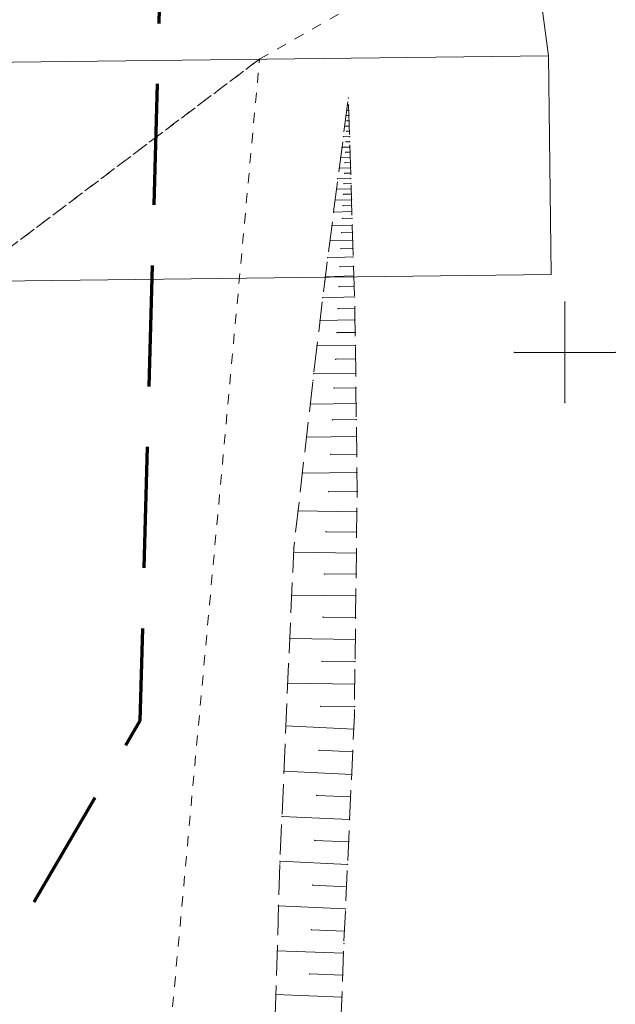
# Model space of a CAD drawing. Header units: metres. Extents: x 5537264 to 5541990, y 5958323 to 5965240.
# Tile 18 of 29: x 5539623 to 5539652, y 5961318 to 5961366. Entities that reach past the tile are written whole.
import ezdxf

# ---------------------------------------------------------------- set-up
doc = ezdxf.new("R2010")
doc.units = ezdxf.units.M
for name, pattern in [('L_0_03', [1, 0.5, -0.5]), ('L_0_06', [2, 1.5, -0.5]), ('L_0_0C', [3, 2, -1])]:
    doc.linetypes.add(name, pattern=pattern)
doc.layers.get('0').update_dxf_attribs({"linetype": 'CONTINUOUS', "lineweight": 18})
for name, color, linetype, lineweight in [('000_Inne__niezydentyfikowane_', 7, 'CONTINUOUS', 18), ('217_kontur_klasyfikacyjny', 3, 'L_0_03', 18), ('218_kontur_uzytku_gruntowego', 3, 'L_0_03', 18), ('219_dzialka_ewidencyjna', 96, 'CONTINUOUS', 18), ('skarpa_nieumocniona', 7, 'L_0_06', 18), ('Wstawianie_ramki_sekcyjnej_z_opisem', 7, 'CONTINUOUS', 18), ('Zakres', 7, 'L_0_0C', 70)]:
    doc.layers.add(name, color=color, linetype=linetype, lineweight=lineweight)

msp = doc.modelspace()

# ---------------------------------------------------------------- linework, layer by layer
for p in [(5539634.87, 5961364.54), (5539639.22, 5961362.26), (5539639.27, 5961362.61), (5539639.28, 5961362.26), (5539639.16, 5961361.74), (5539639.24, 5961362), (5539639.29, 5961362), (5539639.3, 5961361.74), (5539639.09, 5961361.21), (5539639.21, 5961361.48), (5539639.3, 5961361.48), (5539639.31, 5961361.22), (5539639.19, 5961360.96), (5539639.32, 5961360.96), (5539639.33, 5961360.7), (5539639.02, 5961360.69), (5539639.16, 5961360.44), (5539639.34, 5961360.44), (5539638.96, 5961360.17), (5539639.14, 5961359.92), (5539639.35, 5961360.18), (5539639.35, 5961359.92), (5539638.89, 5961359.65), (5539639.11, 5961359.4), (5539639.36, 5961359.66), (5539639.37, 5961359.41), (5539638.82, 5961359.13), (5539639.09, 5961358.88), (5539639.38, 5961359.15), (5539639.39, 5961358.89), (5539638.75, 5961358.61), (5539639.06, 5961358.36), (5539639.39, 5961358.63), (5539639.4, 5961358.37), (5539638.69, 5961358.09), (5539639.04, 5961357.84), (5539639.41, 5961358.11), (5539639.42, 5961357.85), (5539638.62, 5961357.55), (5539639.43, 5961357.57), (5539638.54, 5961356.95), (5539639.01, 5961357.27), (5539639.43, 5961357.28), (5539639.44, 5961356.98), (5539638.98, 5961356.64), (5539639.45, 5961356.65), (5539639.47, 5961356.31), (5539638.46, 5961356.28), (5539638.94, 5961355.93), (5539639.48, 5961355.95), (5539638.36, 5961355.53), (5539639.49, 5961355.56), (5539638.9, 5961355.14), (5539639.5, 5961355.16), (5539638.25, 5961354.69), (5539639.51, 5961354.73), (5539638.86, 5961354.25), (5539639.53, 5961354.27), (5539638.1, 5961353.52), (5539638.13, 5961353.75), (5539639.54, 5961353.79), (5539638.81, 5961353.26), (5539639.56, 5961353.29), (5539638, 5961352.71), (5539639.58, 5961352.75), (5539650, 5961352.5), (5539638.76, 5961352.17), (5539639.59, 5961352.19), (5539639.6, 5961351.95), (5539637.87, 5961351.58), (5539639.6, 5961351.61), (5539638.71, 5961350.98), (5539639.61, 5961350.99), (5539637.72, 5961350.33), (5539639.62, 5961350.35), (5539647.5, 5961350), (5539652.5, 5961350), (5539638.64, 5961349.66), (5539639.63, 5961349.68), (5539637.52, 5961348.62), (5539637.56, 5961348.95), (5539639.64, 5961348.97), (5539638.56, 5961348.23), (5539639.65, 5961348.24), (5539637.39, 5961347.44), (5539639.66, 5961347.47), (5539650, 5961347.5), (5539638.48, 5961346.65), (5539639.67, 5961346.67), (5539637.2, 5961345.8), (5539639.68, 5961345.83), (5539638.39, 5961344.94), (5539639.69, 5961344.95), (5539636.99, 5961344.01), (5539639.7, 5961344.04), (5539638.3, 5961343.1), (5539639.71, 5961343.11), (5539639.71, 5961343.09), (5539636.78, 5961342.14), (5539639.7, 5961342.1), (5539638.17, 5961341.11), (5539639.68, 5961341.09), (5539636.57, 5961340.31), (5539636.56, 5961340.09), (5539639.67, 5961340.05), (5539638.09, 5961339.02), (5539639.66, 5961339), (5539636.47, 5961337.97), (5539639.64, 5961337.93), (5539638.02, 5961336.88), (5539639.63, 5961336.86), (5539636.37, 5961335.81), (5539639.62, 5961335.77), (5539636.31, 5961334.52), (5539637.96, 5961334.69), (5539639.6, 5961334.67), (5539636.27, 5961333.6), (5539639.59, 5961333.56), (5539637.9, 5961332.46), (5539639.58, 5961332.44), (5539639.57, 5961331.99), (5539628.94, 5961331.74), (5539636.18, 5961331.48), (5539639.54, 5961331.32), (5539637.81, 5961330.28), (5539639.49, 5961330.2), (5539636.08, 5961329.24), (5539639.44, 5961329.08), (5539637.71, 5961328.04), (5539639.38, 5961327.96), (5539635.98, 5961327), (5539639.33, 5961326.85), (5539637.61, 5961325.81), (5539639.28, 5961325.73), (5539635.88, 5961324.77), (5539635.88, 5961324.68), (5539639.23, 5961324.62), (5539637.51, 5961323.59), (5539639.18, 5961323.51), (5539635.81, 5961322.56), (5539639.13, 5961322.41), (5539637.43, 5961321.38), (5539639.08, 5961321.31), (5539639.05, 5961320.68), (5539635.75, 5961320.34), (5539639.03, 5961320.21), (5539637.35, 5961319.19), (5539638.99, 5961319.12), (5539635.68, 5961318.16), (5539638.95, 5961318.03)]:
    msp.add_point(p)
at = {"layer": '000_Inne__niezydentyfikowane_', "linetype": 'Continuous', "lineweight": 18, "flags": 128}
for points in [[(5539639.28, 5961362.26), (5539639.22, 5961362.26)], [(5539639.3, 5961361.74), (5539639.16, 5961361.74)], [(5539639.29, 5961362), (5539639.24, 5961362)], [(5539639.31, 5961361.22), (5539639.09, 5961361.21)], [(5539639.3, 5961361.48), (5539639.21, 5961361.48)], [(5539639.33, 5961360.7), (5539639.02, 5961360.69)], [(5539639.32, 5961360.96), (5539639.19, 5961360.96)], [(5539639.34, 5961360.44), (5539639.16, 5961360.44)], [(5539639.35, 5961360.18), (5539638.96, 5961360.17)], [(5539639.35, 5961359.92), (5539639.14, 5961359.92)], [(5539639.36, 5961359.66), (5539638.89, 5961359.65)], [(5539639.37, 5961359.41), (5539639.11, 5961359.4)], [(5539639.38, 5961359.15), (5539638.82, 5961359.13)], [(5539639.39, 5961358.89), (5539639.09, 5961358.88)], [(5539639.39, 5961358.63), (5539638.75, 5961358.61)], [(5539639.4, 5961358.37), (5539639.06, 5961358.36)], [(5539639.41, 5961358.11), (5539638.69, 5961358.09)], [(5539639.42, 5961357.85), (5539639.04, 5961357.84)], [(5539639.43, 5961357.57), (5539638.62, 5961357.55)], [(5539639.44, 5961356.98), (5539638.54, 5961356.95)], [(5539639.43, 5961357.28), (5539639.01, 5961357.27)], [(5539639.47, 5961356.31), (5539638.46, 5961356.28)], [(5539639.45, 5961356.65), (5539638.98, 5961356.64)], [(5539639.48, 5961355.95), (5539638.94, 5961355.93)], [(5539639.49, 5961355.56), (5539638.36, 5961355.53)], [(5539639.5, 5961355.16), (5539638.9, 5961355.14)], [(5539639.51, 5961354.73), (5539638.25, 5961354.69)], [(5539639.53, 5961354.27), (5539638.86, 5961354.25)], [(5539639.54, 5961353.79), (5539638.13, 5961353.75)], [(5539639.56, 5961353.29), (5539638.81, 5961353.26)], [(5539639.58, 5961352.75), (5539638, 5961352.71)], [(5539639.59, 5961352.19), (5539638.76, 5961352.17)], [(5539639.6, 5961351.61), (5539637.87, 5961351.58)], [(5539639.61, 5961350.99), (5539638.71, 5961350.98)], [(5539639.62, 5961350.35), (5539637.72, 5961350.33)], [(5539639.63, 5961349.68), (5539638.64, 5961349.66)], [(5539639.64, 5961348.97), (5539637.56, 5961348.95)], [(5539639.65, 5961348.24), (5539638.56, 5961348.23)], [(5539639.66, 5961347.47), (5539637.39, 5961347.44)], [(5539639.67, 5961346.67), (5539638.48, 5961346.65)], [(5539639.68, 5961345.83), (5539637.2, 5961345.8)], [(5539639.69, 5961344.95), (5539638.39, 5961344.94)], [(5539639.7, 5961344.04), (5539636.99, 5961344.01)], [(5539639.71, 5961343.09), (5539638.3, 5961343.1)], [(5539639.7, 5961342.1), (5539636.78, 5961342.14)], [(5539639.68, 5961341.09), (5539638.17, 5961341.11)], [(5539639.67, 5961340.05), (5539636.56, 5961340.09)], [(5539639.66, 5961339), (5539638.09, 5961339.02)], [(5539639.64, 5961337.93), (5539636.47, 5961337.97)], [(5539639.63, 5961336.86), (5539638.02, 5961336.88)], [(5539639.62, 5961335.77), (5539636.37, 5961335.81)], [(5539639.6, 5961334.67), (5539637.96, 5961334.69)], [(5539639.59, 5961333.56), (5539636.27, 5961333.6)], [(5539639.58, 5961332.44), (5539637.9, 5961332.46)], [(5539639.54, 5961331.32), (5539636.18, 5961331.48)], [(5539639.49, 5961330.2), (5539637.81, 5961330.28)], [(5539639.44, 5961329.08), (5539636.08, 5961329.24)], [(5539639.38, 5961327.96), (5539637.71, 5961328.04)], [(5539639.33, 5961326.85), (5539635.98, 5961327)], [(5539639.28, 5961325.73), (5539637.61, 5961325.81)], [(5539639.23, 5961324.62), (5539635.88, 5961324.77)], [(5539639.18, 5961323.51), (5539637.51, 5961323.59)], [(5539639.13, 5961322.41), (5539635.81, 5961322.56)], [(5539639.08, 5961321.31), (5539637.43, 5961321.38)], [(5539639.03, 5961320.21), (5539635.75, 5961320.34)], [(5539638.99, 5961319.12), (5539637.35, 5961319.19)], [(5539638.95, 5961318.03), (5539635.68, 5961318.16)]]:
    msp.add_lwpolyline(points, dxfattribs=at)
at = {"layer": '217_kontur_klasyfikacyjny', "lineweight": 18, "flags": 128}
for points in [[(5539634.87, 5961364.54), (5539648.2, 5961372.11)], [(5539613.45, 5961348.36), (5539634.87, 5961364.54)], [(5539634.87, 5961364.54), (5539613.45, 5961348.36)], [(5539627.92, 5961288.68), (5539634.87, 5961364.54)]]:
    msp.add_lwpolyline(points, dxfattribs=at)
at = {"layer": '218_kontur_uzytku_gruntowego', "lineweight": 18, "flags": 128}
for points in [[(5539634.87, 5961364.54), (5539648.2, 5961372.11)], [(5539613.45, 5961348.36), (5539634.87, 5961364.54)], [(5539634.87, 5961364.54), (5539613.45, 5961348.36)], [(5539627.92, 5961288.68), (5539634.87, 5961364.54)]]:
    msp.add_lwpolyline(points, dxfattribs=at)
at = {"layer": '219_dzialka_ewidencyjna', "linetype": 'Continuous', "lineweight": 18, "flags": 128}
for points in [[(5539645.79, 5961390.2), (5539649.19, 5961364.71)], [(5539607.29, 5961364.2), (5539649.19, 5961364.71)], [(5539649.19, 5961364.71), (5539649.32, 5961353.86)], [(5539606.76, 5961353.35), (5539649.32, 5961353.86)]]:
    msp.add_lwpolyline(points, dxfattribs=at)
at = {"layer": 'skarpa_nieumocniona', "lineweight": 18, "flags": 128}
msp.add_lwpolyline([(5539634.19, 5961309.25), (5539635.63, 5961316.54), (5539635.88, 5961324.68), (5539636.31, 5961334.52), (5539636.57, 5961340.31), (5539637.52, 5961348.62), (5539638.1, 5961353.52), (5539639.27, 5961362.61), (5539639.6, 5961351.95), (5539639.71, 5961343.11), (5539639.57, 5961331.99), (5539639.05, 5961320.68), (5539638.71, 5961311.86), (5539638.01, 5961300.89), (5539637.91, 5961297.96), (5539637.63, 5961290.62), (5539637.65, 5961289.9), (5539636.75, 5961289.42), (5539629.74, 5961285.96), (5539625.49, 5961284.93), (5539611.74, 5961281.49), (5539608.13, 5961281.2), (5539602.16, 5961280.88), (5539595.86, 5961280.18), (5539595.52, 5961283.49), (5539598.74, 5961284.03), (5539607.59, 5961285.74), (5539613.67, 5961287.1), (5539625.71, 5961289.16), (5539630.82, 5961290.31), (5539630.94, 5961290.58), (5539632.53, 5961300.73)], close=True, dxfattribs=at)
msp.add_lwpolyline([(5539634.19, 5961309.25), (5539635.63, 5961316.54), (5539635.88, 5961324.68), (5539636.31, 5961334.52), (5539636.57, 5961340.31), (5539637.52, 5961348.62), (5539638.1, 5961353.52), (5539639.27, 5961362.61), (5539639.6, 5961351.95), (5539639.71, 5961343.11), (5539639.57, 5961331.99), (5539639.05, 5961320.68), (5539638.71, 5961311.86), (5539638.01, 5961300.89), (5539637.91, 5961297.96), (5539637.63, 5961290.62), (5539637.65, 5961289.9), (5539636.75, 5961289.42), (5539629.74, 5961285.96), (5539625.49, 5961284.93), (5539611.74, 5961281.49), (5539608.13, 5961281.2), (5539602.16, 5961280.88), (5539595.86, 5961280.18), (5539595.52, 5961283.49), (5539598.74, 5961284.03), (5539607.59, 5961285.74), (5539613.67, 5961287.1), (5539625.71, 5961289.16), (5539630.82, 5961290.31), (5539630.94, 5961290.58), (5539632.53, 5961300.73)], close=True, dxfattribs=at)
at = {"layer": 'Wstawianie_ramki_sekcyjnej_z_opisem', "linetype": 'Continuous', "lineweight": 18, "flags": 128}
for points in [[(5539650, 5961347.5), (5539650, 5961352.5)], [(5539650, 5961347.5), (5539650, 5961352.5)], [(5539647.5, 5961350), (5539652.5, 5961350)], [(5539647.5, 5961350), (5539652.5, 5961350)]]:
    msp.add_lwpolyline(points, dxfattribs=at)
at = {"layer": 'Zakres', "lineweight": 70, "ltscale": 3, "flags": 128}
msp.add_lwpolyline([(5539630.53, 5961390.3), (5539628.94, 5961331.74), (5539600.56, 5961283.04), (5539537.62, 5961279.94), (5539520.78, 5961299.6), (5539520.6, 5961305.18), (5539524.89, 5961364.28), (5539536.45, 5961379.17)], close=True, dxfattribs=at)

doc.saveas('drawing.dxf')
